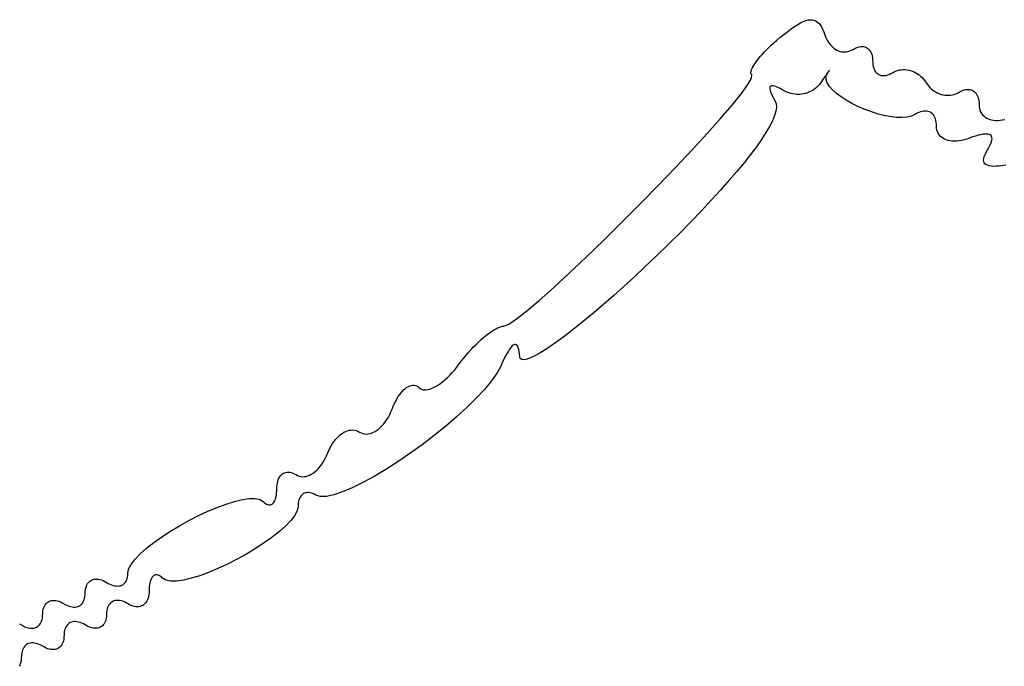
# Model space of a CAD drawing. Header units: metres. Extents: x 7 to 471, y 42 to 513.
# Tile 20 of 85: x 95 to 112, y 163 to 174. Entities that reach past the tile are written whole.
import ezdxf

# ---------------------------------------------------------------- set-up
doc = ezdxf.new("R2010")
doc.units = ezdxf.units.M

msp = doc.modelspace()

# ---------------------------------------------------------------- linework, layer by layer
for p, q in [((108.118, 173.47), (108.166, 173.497)), ((108.166, 173.497), (108.21, 173.518)), ((108.21, 173.518), (108.251, 173.534)), ((108.251, 173.534), (108.29, 173.544)), ((108.29, 173.544), (108.325, 173.549)), ((108.325, 173.549), (108.358, 173.549)), ((108.358, 173.549), (108.388, 173.543)), ((108.388, 173.543), (108.416, 173.531)), ((108.416, 173.531), (108.442, 173.514)), ((108.442, 173.514), (108.467, 173.492)), ((107.89, 173.306), (107.953, 173.355)), ((107.953, 173.355), (108.012, 173.399)), ((108.012, 173.399), (108.067, 173.437)), ((108.067, 173.437), (108.118, 173.47)), ((108.467, 173.492), (108.489, 173.465)), ((108.489, 173.465), (108.51, 173.431)), ((108.51, 173.431), (108.53, 173.393)), ((108.53, 173.393), (108.549, 173.349)), ((108.549, 173.349), (108.567, 173.3)), ((107.684, 173.13), (107.728, 173.171)), ((107.728, 173.171), (107.774, 173.211)), ((107.774, 173.211), (107.822, 173.252)), ((107.822, 173.252), (107.89, 173.306)), ((108.567, 173.3), (108.58, 173.264)), ((108.58, 173.264), (108.595, 173.231)), ((108.595, 173.231), (108.612, 173.2)), ((108.612, 173.2), (108.63, 173.17)), ((108.63, 173.17), (108.65, 173.144)), ((107.529, 172.974), (107.564, 173.012)), ((107.564, 173.012), (107.602, 173.051)), ((107.602, 173.051), (107.641, 173.09)), ((107.641, 173.09), (107.684, 173.13)), ((108.65, 173.144), (108.671, 173.119)), ((108.671, 173.119), (108.694, 173.097)), ((108.694, 173.097), (108.717, 173.077)), ((108.717, 173.077), (108.742, 173.06)), ((108.742, 173.06), (108.767, 173.046)), ((108.767, 173.046), (108.793, 173.034)), ((108.793, 173.034), (108.819, 173.024)), ((108.819, 173.024), (108.846, 173.018)), ((108.846, 173.018), (108.874, 173.014)), ((108.874, 173.014), (108.901, 173.014)), ((108.901, 173.014), (108.929, 173.016)), ((108.929, 173.016), (108.957, 173.021)), ((108.957, 173.021), (108.984, 173.03)), ((108.984, 173.03), (109.011, 173.041)), ((109.011, 173.041), (109.038, 173.056)), ((109.038, 173.056), (109.065, 173.071)), ((109.065, 173.071), (109.09, 173.083)), ((109.09, 173.083), (109.116, 173.092)), ((109.116, 173.092), (109.14, 173.099)), ((109.14, 173.099), (109.164, 173.103)), ((109.164, 173.103), (109.186, 173.103)), ((109.186, 173.103), (109.208, 173.102)), ((109.208, 173.102), (109.229, 173.097)), ((109.229, 173.097), (109.248, 173.091)), ((109.248, 173.091), (109.266, 173.081)), ((109.266, 173.081), (109.283, 173.069)), ((109.283, 173.069), (109.299, 173.055)), ((109.299, 173.055), (109.313, 173.039)), ((109.313, 173.039), (109.325, 173.02)), ((109.325, 173.02), (109.336, 172.999)), ((107.416, 172.834), (107.44, 172.867)), ((107.44, 172.867), (107.467, 172.902)), ((107.467, 172.902), (107.497, 172.937)), ((107.497, 172.937), (107.529, 172.974)), ((109.336, 172.999), (109.345, 172.975)), ((109.345, 172.975), (109.352, 172.95)), ((109.352, 172.95), (109.357, 172.922)), ((109.357, 172.922), (109.36, 172.893)), ((109.36, 172.893), (109.362, 172.83)), ((107.343, 172.677), (107.346, 172.698)), ((107.346, 172.698), (107.353, 172.721)), ((107.353, 172.721), (107.364, 172.746)), ((107.364, 172.746), (107.378, 172.773)), ((107.378, 172.773), (107.395, 172.803)), ((107.395, 172.803), (107.416, 172.834)), ((108.626, 172.687), (108.618, 172.675)), ((108.621, 172.675), (108.63, 172.688)), ((108.633, 172.697), (108.626, 172.687)), ((108.63, 172.688), (108.636, 172.698)), ((108.638, 172.704), (108.633, 172.697)), ((108.636, 172.698), (108.641, 172.705)), ((108.642, 172.709), (108.638, 172.704)), ((108.641, 172.705), (108.643, 172.71)), ((108.644, 172.712), (108.642, 172.709)), ((108.643, 172.71), (108.645, 172.712)), ((108.645, 172.712), (108.644, 172.712)), ((109.362, 172.83), (109.365, 172.8)), ((109.365, 172.8), (109.371, 172.773)), ((109.371, 172.773), (109.378, 172.747)), ((109.378, 172.747), (109.387, 172.724)), ((109.387, 172.724), (109.398, 172.703)), ((109.398, 172.703), (109.41, 172.684)), ((109.41, 172.684), (109.425, 172.668)), ((109.69, 172.67), (109.717, 172.685)), ((109.717, 172.685), (109.746, 172.698)), ((109.746, 172.698), (109.775, 172.708)), ((109.775, 172.708), (109.805, 172.715)), ((109.805, 172.715), (109.835, 172.72)), ((109.835, 172.72), (109.865, 172.722)), ((109.865, 172.722), (109.896, 172.722)), ((109.896, 172.722), (109.927, 172.719)), ((109.927, 172.719), (109.957, 172.714)), ((109.957, 172.714), (109.988, 172.706)), ((109.988, 172.706), (110.017, 172.696)), ((110.017, 172.696), (110.047, 172.684)), ((110.047, 172.684), (110.075, 172.669)), ((107.293, 172.474), (107.352, 172.578)), ((107.343, 172.659), (107.343, 172.677)), ((107.347, 172.644), (107.343, 172.659)), ((107.356, 172.632), (107.347, 172.644)), ((107.352, 172.578), (107.356, 172.632)), ((108.537, 172.558), (108.499, 172.503)), ((108.569, 172.605), (108.537, 172.558)), ((108.584, 172.626), (108.569, 172.605)), ((108.608, 172.661), (108.584, 172.626)), ((108.591, 172.61), (108.611, 172.66)), ((108.591, 172.557), (108.591, 172.61)), ((108.609, 172.501), (108.591, 172.557)), ((108.618, 172.675), (108.608, 172.661)), ((108.611, 172.66), (108.621, 172.675)), ((109.425, 172.668), (109.44, 172.654)), ((109.44, 172.654), (109.458, 172.642)), ((109.458, 172.642), (109.476, 172.633)), ((109.476, 172.633), (109.496, 172.626)), ((109.496, 172.626), (109.517, 172.622)), ((109.517, 172.622), (109.539, 172.621)), ((109.539, 172.621), (109.562, 172.622)), ((109.562, 172.622), (109.586, 172.626)), ((109.586, 172.626), (109.611, 172.632)), ((109.611, 172.632), (109.636, 172.642)), ((109.636, 172.642), (109.663, 172.654)), ((109.663, 172.654), (109.69, 172.67)), ((110.075, 172.669), (110.103, 172.653)), ((110.103, 172.653), (110.13, 172.634)), ((110.13, 172.634), (110.155, 172.613)), ((110.155, 172.613), (110.18, 172.59)), ((110.18, 172.59), (110.202, 172.565)), ((110.202, 172.565), (110.224, 172.537)), ((110.224, 172.537), (110.263, 172.479)), ((107.184, 172.324), (107.293, 172.474)), ((107.658, 172.428), (107.656, 172.414)), ((107.656, 172.414), (107.657, 172.397)), ((107.657, 172.397), (107.661, 172.377)), ((107.663, 172.439), (107.658, 172.428)), ((107.661, 172.377), (107.668, 172.354)), ((107.671, 172.447), (107.663, 172.439)), ((107.668, 172.354), (107.677, 172.329)), ((107.682, 172.452), (107.671, 172.447)), ((107.696, 172.454), (107.682, 172.452)), ((107.712, 172.453), (107.696, 172.454)), ((107.732, 172.448), (107.712, 172.453)), ((107.754, 172.441), (107.732, 172.448)), ((107.779, 172.431), (107.754, 172.441)), ((107.807, 172.417), (107.779, 172.431)), ((107.838, 172.401), (107.807, 172.417)), ((107.871, 172.381), (107.838, 172.401)), ((107.903, 172.362), (107.871, 172.381)), ((107.936, 172.347), (107.903, 172.362)), ((108.344, 172.365), (108.313, 172.35)), ((108.374, 172.382), (108.344, 172.365)), ((108.402, 172.402), (108.374, 172.382)), ((108.429, 172.424), (108.402, 172.402)), ((108.454, 172.448), (108.429, 172.424)), ((108.478, 172.474), (108.454, 172.448)), ((108.499, 172.503), (108.478, 172.474)), ((108.645, 172.443), (108.609, 172.501)), ((108.696, 172.385), (108.645, 172.443)), ((108.76, 172.327), (108.696, 172.385)), ((110.263, 172.479), (110.284, 172.452)), ((110.284, 172.452), (110.307, 172.427)), ((110.307, 172.427), (110.331, 172.404)), ((110.331, 172.404), (110.356, 172.383)), ((110.356, 172.383), (110.383, 172.364)), ((110.383, 172.364), (110.411, 172.347)), ((110.797, 172.347), (110.823, 172.362)), ((110.823, 172.362), (110.85, 172.374)), ((110.85, 172.374), (110.875, 172.384)), ((110.875, 172.384), (110.9, 172.39)), ((110.9, 172.39), (110.924, 172.393)), ((110.924, 172.393), (110.947, 172.394)), ((110.947, 172.394), (110.969, 172.392)), ((110.969, 172.392), (110.99, 172.387)), ((110.99, 172.387), (111.01, 172.38)), ((111.01, 172.38), (111.029, 172.369)), ((111.029, 172.369), (111.046, 172.357)), ((111.046, 172.357), (111.061, 172.342)), ((107.031, 172.134), (107.184, 172.324)), ((107.677, 172.329), (107.69, 172.3)), ((107.69, 172.3), (107.706, 172.269)), ((107.706, 172.269), (107.725, 172.235)), ((107.725, 172.235), (107.747, 172.198)), ((107.747, 172.198), (107.764, 172.154)), ((107.97, 172.334), (107.936, 172.347)), ((108.004, 172.324), (107.97, 172.334)), ((108.039, 172.317), (108.004, 172.324)), ((108.074, 172.312), (108.039, 172.317)), ((108.109, 172.31), (108.074, 172.312)), ((108.144, 172.311), (108.109, 172.31)), ((108.179, 172.313), (108.144, 172.311)), ((108.213, 172.319), (108.179, 172.313)), ((108.247, 172.327), (108.213, 172.319)), ((108.28, 172.337), (108.247, 172.327)), ((108.313, 172.35), (108.28, 172.337)), ((108.836, 172.269), (108.76, 172.327)), ((108.922, 172.214), (108.836, 172.269)), ((109.016, 172.16), (108.922, 172.214)), ((110.411, 172.347), (110.439, 172.333)), ((110.439, 172.333), (110.469, 172.321)), ((110.469, 172.321), (110.499, 172.311)), ((110.499, 172.311), (110.529, 172.303)), ((110.529, 172.303), (110.559, 172.298)), ((110.559, 172.298), (110.59, 172.295)), ((110.59, 172.295), (110.621, 172.295)), ((110.621, 172.295), (110.651, 172.297)), ((110.651, 172.297), (110.682, 172.302)), ((110.682, 172.302), (110.711, 172.309)), ((110.711, 172.309), (110.741, 172.319)), ((110.741, 172.319), (110.769, 172.332)), ((110.769, 172.332), (110.797, 172.347)), ((111.061, 172.342), (111.076, 172.324)), ((111.076, 172.324), (111.088, 172.304)), ((111.088, 172.304), (111.099, 172.282)), ((111.099, 172.282), (111.108, 172.258)), ((111.108, 172.258), (111.115, 172.231)), ((111.115, 172.231), (111.121, 172.202)), ((111.121, 172.202), (111.124, 172.172)), ((106.839, 171.911), (107.031, 172.134)), ((107.758, 172.034), (107.736, 171.959)), ((107.768, 172.099), (107.758, 172.034)), ((107.764, 172.154), (107.768, 172.099)), ((109.116, 172.111), (109.016, 172.16)), ((109.221, 172.065), (109.116, 172.111)), ((109.328, 172.024), (109.221, 172.065)), ((110.18, 172.028), (110.153, 172.021)), ((110.205, 172.032), (110.18, 172.028)), ((110.23, 172.034), (110.205, 172.032)), ((110.254, 172.033), (110.23, 172.034)), ((110.276, 172.029), (110.254, 172.033)), ((110.297, 172.022), (110.276, 172.029)), ((111.124, 172.172), (111.125, 172.139)), ((111.125, 172.139), (111.127, 172.106)), ((111.127, 172.106), (111.132, 172.075)), ((111.132, 172.075), (111.14, 172.046)), ((111.14, 172.046), (111.151, 172.019)), ((106.615, 171.66), (106.839, 171.911)), ((107.7, 171.874), (107.652, 171.78)), ((107.736, 171.959), (107.7, 171.874)), ((109.437, 171.99), (109.328, 172.024)), ((109.544, 171.962), (109.437, 171.99)), ((109.649, 171.941), (109.544, 171.962)), ((109.749, 171.929), (109.649, 171.941)), ((109.843, 171.926), (109.749, 171.929)), ((109.929, 171.933), (109.843, 171.926)), ((110.005, 171.951), (109.929, 171.933)), ((110.069, 171.981), (110.005, 171.951)), ((110.098, 171.997), (110.069, 171.981)), ((110.126, 172.01), (110.098, 171.997)), ((110.153, 172.021), (110.126, 172.01)), ((110.317, 172.013), (110.297, 172.022)), ((110.335, 172.001), (110.317, 172.013)), ((110.352, 171.986), (110.335, 172.001)), ((110.367, 171.97), (110.352, 171.986)), ((110.38, 171.95), (110.367, 171.97)), ((110.392, 171.928), (110.38, 171.95)), ((110.402, 171.904), (110.392, 171.928)), ((110.409, 171.878), (110.402, 171.904)), ((110.415, 171.849), (110.409, 171.878)), ((111.151, 172.019), (111.165, 171.994)), ((111.165, 171.994), (111.182, 171.972)), ((111.182, 171.972), (111.201, 171.952)), ((111.201, 171.952), (111.223, 171.934)), ((111.223, 171.934), (111.247, 171.918)), ((111.247, 171.918), (111.274, 171.905)), ((111.274, 171.905), (111.302, 171.895)), ((111.302, 171.895), (111.333, 171.887)), ((111.333, 171.887), (111.365, 171.881)), ((111.365, 171.881), (111.399, 171.879)), ((111.399, 171.879), (111.435, 171.879)), ((111.435, 171.879), (111.472, 171.881)), ((111.472, 171.881), (111.51, 171.887)), ((111.51, 171.887), (111.549, 171.896)), ((107.652, 171.78), (107.591, 171.677)), ((110.418, 171.819), (110.415, 171.849)), ((110.419, 171.786), (110.418, 171.819)), ((110.421, 171.753), (110.419, 171.786)), ((110.427, 171.722), (110.421, 171.753)), ((110.435, 171.693), (110.427, 171.722)), ((106.364, 171.387), (106.615, 171.66)), ((107.518, 171.564), (107.434, 171.443)), ((107.591, 171.677), (107.518, 171.564)), ((110.447, 171.667), (110.435, 171.693)), ((110.463, 171.642), (110.447, 171.667)), ((110.481, 171.62), (110.463, 171.642)), ((110.502, 171.601), (110.481, 171.62)), ((110.525, 171.584), (110.502, 171.601)), ((110.551, 171.569), (110.525, 171.584)), ((110.58, 171.557), (110.551, 171.569)), ((110.611, 171.547), (110.58, 171.557)), ((110.644, 171.54), (110.611, 171.547)), ((110.679, 171.536), (110.644, 171.54)), ((110.794, 171.539), (110.754, 171.535)), ((110.836, 171.546), (110.794, 171.539)), ((110.878, 171.556), (110.836, 171.546)), ((110.922, 171.569), (110.878, 171.556)), ((110.967, 171.585), (110.922, 171.569)), ((111.018, 171.604), (110.967, 171.585)), ((111.066, 171.619), (111.018, 171.604)), ((111.11, 171.632), (111.066, 171.619)), ((111.15, 171.642), (111.11, 171.632)), ((111.186, 171.649), (111.15, 171.642)), ((111.218, 171.652), (111.186, 171.649)), ((111.247, 171.653), (111.218, 171.652)), ((111.272, 171.651), (111.247, 171.653)), ((111.293, 171.645), (111.272, 171.651)), ((111.31, 171.637), (111.293, 171.645)), ((111.323, 171.626), (111.31, 171.637)), ((111.332, 171.611), (111.323, 171.626)), ((111.33, 171.524), (111.336, 171.55)), ((111.337, 171.594), (111.332, 171.611)), ((111.336, 171.55), (111.339, 171.574)), ((111.339, 171.574), (111.337, 171.594)), ((106.091, 171.098), (106.364, 171.387)), ((107.434, 171.443), (107.337, 171.314)), ((110.716, 171.534), (110.679, 171.536)), ((110.754, 171.535), (110.716, 171.534)), ((111.242, 171.351), (111.265, 171.39)), ((111.265, 171.39), (111.287, 171.428)), ((111.287, 171.428), (111.305, 171.463)), ((111.305, 171.463), (111.32, 171.495)), ((111.32, 171.495), (111.33, 171.524)), ((107.337, 171.314), (107.229, 171.177)), ((111.2, 171.223), (111.203, 171.25)), ((111.202, 171.199), (111.2, 171.223)), ((111.203, 171.25), (111.211, 171.281)), ((111.211, 171.281), (111.224, 171.314)), ((111.224, 171.314), (111.242, 171.351)), ((105.803, 170.798), (106.091, 171.098)), ((107.229, 171.177), (107.109, 171.032)), ((111.21, 171.178), (111.202, 171.199)), ((111.222, 171.16), (111.21, 171.178)), ((111.24, 171.145), (111.222, 171.16)), ((111.262, 171.134), (111.24, 171.145)), ((111.29, 171.125), (111.262, 171.134)), ((111.323, 171.12), (111.29, 171.125)), ((111.361, 171.117), (111.323, 171.12)), ((111.405, 171.118), (111.361, 171.117)), ((111.454, 171.121), (111.405, 171.118)), ((111.508, 171.128), (111.454, 171.121)), ((111.567, 171.138), (111.508, 171.128)), ((107.109, 171.032), (106.979, 170.88)), ((105.505, 170.494), (105.803, 170.798)), ((106.979, 170.88), (106.838, 170.72)), ((106.838, 170.72), (106.686, 170.554)), ((105.203, 170.19), (105.505, 170.494)), ((106.686, 170.554), (106.523, 170.381)), ((106.523, 170.381), (106.35, 170.201)), ((104.903, 169.894), (105.203, 170.19)), ((106.35, 170.201), (106.168, 170.016)), ((106.168, 170.016), (105.975, 169.825)), ((104.61, 169.611), (104.903, 169.894)), ((105.975, 169.825), (105.773, 169.628)), ((104.33, 169.345), (104.61, 169.611)), ((105.773, 169.628), (105.59, 169.454)), ((105.59, 169.454), (105.412, 169.287)), ((104.069, 169.105), (104.33, 169.345)), ((105.412, 169.287), (105.237, 169.127)), ((103.833, 168.894), (104.069, 169.105)), ((105.237, 169.127), (105.068, 168.975)), ((105.068, 168.975), (104.904, 168.831)), ((103.627, 168.72), (103.833, 168.894)), ((104.904, 168.831), (104.746, 168.696)), ((103.457, 168.587), (103.627, 168.72)), ((104.746, 168.696), (104.595, 168.57)), ((103.132, 168.432), (103.164, 168.447)), ((103.164, 168.447), (103.194, 168.458)), ((103.194, 168.458), (103.222, 168.466)), ((103.222, 168.466), (103.247, 168.469)), ((103.247, 168.469), (103.328, 168.501)), ((103.328, 168.501), (103.457, 168.587)), ((104.451, 168.454), (104.315, 168.348)), ((104.595, 168.57), (104.451, 168.454)), ((102.868, 168.241), (102.909, 168.277)), ((102.909, 168.277), (102.949, 168.31)), ((102.949, 168.31), (102.988, 168.34)), ((102.988, 168.34), (103.026, 168.368)), ((103.026, 168.368), (103.063, 168.393)), ((103.063, 168.393), (103.098, 168.414)), ((103.098, 168.414), (103.132, 168.432)), ((104.315, 168.348), (104.187, 168.252)), ((102.704, 168.079), (102.745, 168.122)), ((102.745, 168.122), (102.786, 168.164)), ((102.786, 168.164), (102.827, 168.204)), ((102.827, 168.204), (102.868, 168.241)), ((103.362, 168.113), (103.343, 168.087)), ((103.381, 168.134), (103.362, 168.113)), ((103.399, 168.15), (103.381, 168.134)), ((103.415, 168.16), (103.399, 168.15)), ((103.43, 168.165), (103.415, 168.16)), ((103.444, 168.164), (103.43, 168.165)), ((103.457, 168.158), (103.444, 168.164)), ((103.468, 168.147), (103.457, 168.158)), ((103.478, 168.13), (103.468, 168.147)), ((103.487, 168.108), (103.478, 168.13)), ((104.069, 168.167), (103.96, 168.093)), ((104.187, 168.252), (104.069, 168.167)), ((102.583, 167.939), (102.623, 167.987)), ((102.623, 167.987), (102.663, 168.033)), ((102.663, 168.033), (102.704, 168.079)), ((103.277, 167.976), (103.252, 167.928)), ((103.3, 168.018), (103.277, 167.976)), ((103.322, 168.055), (103.3, 168.018)), ((103.343, 168.087), (103.322, 168.055)), ((103.495, 168.08), (103.487, 168.108)), ((103.501, 168.047), (103.495, 168.08)), ((103.506, 168.008), (103.501, 168.047)), ((103.51, 167.964), (103.506, 168.008)), ((103.52, 167.932), (103.51, 167.964)), ((103.774, 167.982), (103.698, 167.945)), ((103.862, 168.031), (103.774, 167.982)), ((103.96, 168.093), (103.862, 168.031)), ((102.432, 167.744), (102.47, 167.79)), ((102.47, 167.79), (102.507, 167.84)), ((102.507, 167.84), (102.544, 167.89)), ((102.544, 167.89), (102.583, 167.939)), ((103.201, 167.816), (103.135, 167.694)), ((103.227, 167.875), (103.201, 167.816)), ((103.252, 167.928), (103.227, 167.875)), ((103.544, 167.914), (103.52, 167.932)), ((103.582, 167.91), (103.544, 167.914)), ((103.634, 167.921), (103.582, 167.91)), ((103.698, 167.945), (103.634, 167.921)), ((102.277, 167.584), (102.316, 167.62)), ((102.316, 167.62), (102.355, 167.658)), ((102.355, 167.658), (102.393, 167.7)), ((102.393, 167.7), (102.432, 167.744)), ((103.135, 167.694), (103.043, 167.561)), ((101.641, 167.453), (101.664, 167.468)), ((101.664, 167.468), (101.688, 167.479)), ((101.688, 167.479), (101.712, 167.486)), ((101.712, 167.486), (101.735, 167.489)), ((101.735, 167.489), (101.757, 167.489)), ((101.757, 167.489), (101.779, 167.485)), ((101.779, 167.485), (101.799, 167.477)), ((101.799, 167.477), (101.819, 167.465)), ((101.819, 167.465), (101.838, 167.449)), ((102.09, 167.453), (102.126, 167.473)), ((102.126, 167.473), (102.163, 167.495)), ((102.163, 167.495), (102.2, 167.522)), ((102.2, 167.522), (102.238, 167.551)), ((102.238, 167.551), (102.277, 167.584)), ((103.043, 167.561), (102.927, 167.419)), ((101.476, 167.263), (101.498, 167.3)), ((101.498, 167.3), (101.521, 167.333)), ((101.521, 167.333), (101.545, 167.363)), ((101.545, 167.363), (101.568, 167.39)), ((101.568, 167.39), (101.592, 167.415)), ((101.592, 167.415), (101.616, 167.436)), ((101.616, 167.436), (101.641, 167.453)), ((101.838, 167.449), (101.858, 167.433)), ((101.858, 167.433), (101.88, 167.421)), ((101.88, 167.421), (101.904, 167.414)), ((101.904, 167.414), (101.931, 167.411)), ((101.931, 167.411), (101.959, 167.411)), ((101.959, 167.411), (101.99, 167.416)), ((101.99, 167.416), (102.022, 167.425)), ((102.022, 167.425), (102.055, 167.437)), ((102.055, 167.437), (102.09, 167.453)), ((102.927, 167.419), (102.79, 167.271)), ((101.395, 167.093), (101.414, 167.139)), ((101.414, 167.139), (101.434, 167.183)), ((101.434, 167.183), (101.455, 167.225)), ((101.455, 167.225), (101.476, 167.263)), ((102.79, 167.271), (102.635, 167.118)), ((101.333, 166.96), (101.355, 167.002)), ((101.355, 167.002), (101.376, 167.046)), ((101.376, 167.046), (101.395, 167.093)), ((102.635, 167.118), (102.465, 166.962)), ((101.203, 166.79), (101.23, 166.819)), ((101.23, 166.819), (101.258, 166.85)), ((101.258, 166.85), (101.284, 166.884)), ((101.284, 166.884), (101.309, 166.921)), ((101.309, 166.921), (101.333, 166.96)), ((102.282, 166.806), (102.09, 166.652)), ((102.465, 166.962), (102.282, 166.806)), ((100.485, 166.618), (100.512, 166.645)), ((100.512, 166.645), (100.54, 166.669)), ((100.54, 166.669), (100.568, 166.689)), ((100.568, 166.689), (100.597, 166.707)), ((100.597, 166.707), (100.626, 166.722)), ((100.626, 166.722), (100.656, 166.733)), ((100.656, 166.733), (100.685, 166.741)), ((100.685, 166.741), (100.715, 166.745)), ((100.715, 166.745), (100.744, 166.746)), ((100.744, 166.746), (100.773, 166.743)), ((100.773, 166.743), (100.801, 166.736)), ((100.801, 166.736), (100.828, 166.726)), ((100.828, 166.726), (100.855, 166.712)), ((100.855, 166.712), (100.882, 166.698)), ((100.882, 166.698), (100.909, 166.688)), ((100.909, 166.688), (100.938, 166.682)), ((100.938, 166.682), (100.967, 166.679)), ((100.967, 166.679), (100.996, 166.681)), ((100.996, 166.681), (101.026, 166.686)), ((101.026, 166.686), (101.056, 166.695)), ((101.056, 166.695), (101.085, 166.708)), ((101.085, 166.708), (101.115, 166.723)), ((101.115, 166.723), (101.145, 166.743)), ((101.145, 166.743), (101.174, 166.765)), ((101.174, 166.765), (101.203, 166.79)), ((102.09, 166.652), (101.892, 166.501)), ((100.364, 166.445), (100.386, 166.485)), ((100.386, 166.485), (100.409, 166.522)), ((100.409, 166.522), (100.433, 166.557)), ((100.433, 166.557), (100.458, 166.589)), ((100.458, 166.589), (100.485, 166.618)), ((101.892, 166.501), (101.691, 166.356)), ((100.288, 166.273), (100.307, 166.315)), ((100.307, 166.315), (100.344, 166.403)), ((100.344, 166.403), (100.364, 166.445)), ((101.691, 166.356), (101.489, 166.218)), ((100.194, 166.129), (100.219, 166.161)), ((100.219, 166.161), (100.243, 166.196)), ((100.243, 166.196), (100.266, 166.233)), ((100.266, 166.233), (100.288, 166.273)), ((101.489, 166.218), (101.289, 166.091)), ((99.5445, 165.985), (99.5596, 166.001)), ((99.5596, 166.001), (99.5761, 166.016)), ((99.5761, 166.016), (99.5939, 166.027)), ((99.5939, 166.027), (99.6129, 166.036)), ((99.6129, 166.036), (99.6331, 166.042)), ((99.6331, 166.042), (99.6543, 166.046)), ((99.6543, 166.046), (99.6765, 166.046)), ((99.6765, 166.046), (99.6996, 166.044)), ((99.6996, 166.044), (99.7234, 166.039)), ((99.7234, 166.039), (99.748, 166.031)), ((99.748, 166.031), (99.7733, 166.019)), ((99.7733, 166.019), (99.7991, 166.005)), ((99.7991, 166.005), (99.8256, 165.991)), ((99.8256, 165.991), (99.8529, 165.98)), ((99.9969, 165.985), (100.026, 165.996)), ((100.026, 165.996), (100.055, 166.011)), ((100.055, 166.011), (100.084, 166.028)), ((100.084, 166.028), (100.112, 166.049)), ((100.112, 166.049), (100.14, 166.073)), ((100.14, 166.073), (100.167, 166.099)), ((100.167, 166.099), (100.194, 166.129)), ((101.289, 166.091), (101.095, 165.975)), ((99.4844, 165.802), (99.4875, 165.835)), ((99.4875, 165.835), (99.4926, 165.865)), ((99.4926, 165.865), (99.4995, 165.894)), ((99.4995, 165.894), (99.5083, 165.92)), ((99.5083, 165.92), (99.5187, 165.944)), ((99.5187, 165.944), (99.5308, 165.965)), ((99.5308, 165.965), (99.5445, 165.985)), ((99.8529, 165.98), (99.881, 165.974)), ((99.881, 165.974), (99.9095, 165.971)), ((99.9095, 165.971), (99.9384, 165.972)), ((99.9384, 165.972), (99.9676, 165.977)), ((99.9676, 165.977), (99.9969, 165.985)), ((100.909, 165.873), (100.734, 165.786)), ((101.095, 165.975), (100.909, 165.873)), ((99.472, 165.643), (99.4769, 165.67)), ((99.4769, 165.67), (99.4804, 165.7)), ((99.4804, 165.7), (99.4826, 165.733)), ((99.4826, 165.733), (99.4833, 165.767)), ((99.4833, 165.767), (99.4844, 165.802)), ((99.893, 165.662), (99.8803, 165.647)), ((99.9071, 165.676), (99.893, 165.662)), ((99.9224, 165.687), (99.9071, 165.676)), ((99.939, 165.696), (99.9224, 165.687)), ((99.9567, 165.702), (99.939, 165.696)), ((99.9755, 165.706), (99.9567, 165.702)), ((99.9952, 165.708), (99.9755, 165.706)), ((100.016, 165.707), (99.9952, 165.708)), ((100.037, 165.704), (100.016, 165.707)), ((100.06, 165.698), (100.037, 165.704)), ((100.082, 165.69), (100.06, 165.698)), ((100.106, 165.679), (100.082, 165.69)), ((100.13, 165.665), (100.106, 165.679)), ((100.205, 165.642), (100.13, 165.665)), ((100.429, 165.67), (100.306, 165.644)), ((100.573, 165.718), (100.429, 165.67)), ((100.734, 165.786), (100.573, 165.718)), ((98.496, 165.463), (98.6446, 165.517)), ((98.6446, 165.517), (98.7846, 165.561)), ((98.7846, 165.561), (98.9134, 165.591)), ((98.9134, 165.591), (99.0283, 165.607)), ((99.0283, 165.607), (99.1265, 165.608)), ((99.1265, 165.608), (99.2053, 165.591)), ((99.2053, 165.591), (99.2621, 165.556)), ((99.2621, 165.556), (99.2802, 165.54)), ((99.2802, 165.54), (99.2979, 165.526)), ((99.2979, 165.526), (99.3151, 165.516)), ((99.3151, 165.516), (99.3319, 165.509)), ((99.3319, 165.509), (99.348, 165.505)), ((99.348, 165.505), (99.3636, 165.503)), ((99.3636, 165.503), (99.3784, 165.505)), ((99.3784, 165.505), (99.3926, 165.51)), ((99.3926, 165.51), (99.4059, 165.517)), ((99.4059, 165.517), (99.4184, 165.527)), ((99.4184, 165.527), (99.4299, 165.54)), ((99.4299, 165.54), (99.4405, 165.555)), ((99.4405, 165.555), (99.4501, 165.573)), ((99.4501, 165.573), (99.4586, 165.594)), ((99.4586, 165.594), (99.4659, 165.617)), ((99.4659, 165.617), (99.472, 165.643)), ((99.8371, 165.512), (99.8361, 165.483)), ((99.84, 165.539), (99.8371, 165.512)), ((99.8447, 165.565), (99.84, 165.539)), ((99.8512, 165.588), (99.8447, 165.565)), ((99.8593, 165.61), (99.8512, 165.588)), ((99.869, 165.629), (99.8593, 165.61)), ((99.8803, 165.647), (99.869, 165.629)), ((100.306, 165.644), (100.205, 165.642)), ((98.1839, 165.325), (98.3415, 165.398)), ((98.3415, 165.398), (98.496, 165.463)), ((99.8219, 165.41), (99.7812, 165.33)), ((99.8361, 165.483), (99.8219, 165.41)), ((97.87, 165.158), (98.0258, 165.244)), ((98.0258, 165.244), (98.1839, 165.325)), ((99.7167, 165.244), (99.631, 165.154)), ((99.7812, 165.33), (99.7167, 165.244)), ((97.5759, 164.975), (97.7191, 165.068)), ((97.7191, 165.068), (97.87, 165.158)), ((99.5269, 165.061), (99.407, 164.967)), ((99.631, 165.154), (99.5269, 165.061)), ((97.3231, 164.786), (97.443, 164.88)), ((97.443, 164.88), (97.5759, 164.975)), ((99.2741, 164.872), (99.1309, 164.779)), ((99.407, 164.967), (99.2741, 164.872)), ((97.1333, 164.603), (97.219, 164.693)), ((97.219, 164.693), (97.3231, 164.786)), ((98.98, 164.689), (98.8242, 164.603)), ((99.1309, 164.779), (98.98, 164.689)), ((97.0688, 164.517), (97.1333, 164.603)), ((98.6661, 164.523), (98.5085, 164.449)), ((98.8242, 164.603), (98.6661, 164.523)), ((97.0127, 164.335), (97.0139, 164.364)), ((97.0139, 164.364), (97.028, 164.437)), ((97.028, 164.437), (97.0688, 164.517)), ((98.354, 164.385), (98.2054, 164.33)), ((98.5085, 164.449), (98.354, 164.385)), ((96.3362, 164.178), (96.3479, 164.198)), ((96.3479, 164.198), (96.3614, 164.216)), ((96.3614, 164.216), (96.3766, 164.232)), ((96.3766, 164.232), (96.3935, 164.245)), ((96.3935, 164.245), (96.412, 164.256)), ((96.412, 164.256), (96.4319, 164.265)), ((96.4319, 164.265), (96.4531, 164.27)), ((96.4531, 164.27), (96.4756, 164.273)), ((96.4756, 164.273), (96.4993, 164.274)), ((96.4993, 164.274), (96.5241, 164.272)), ((96.5241, 164.272), (96.5499, 164.267)), ((96.5499, 164.267), (96.5766, 164.259)), ((96.5766, 164.259), (96.6041, 164.248)), ((96.6041, 164.248), (96.6323, 164.235)), ((96.6323, 164.235), (96.6611, 164.218)), ((96.6611, 164.218), (96.6899, 164.201)), ((96.6899, 164.201), (96.7181, 164.188)), ((96.9456, 164.192), (96.9608, 164.206)), ((96.9608, 164.206), (96.9743, 164.222)), ((96.9743, 164.222), (96.986, 164.24)), ((96.986, 164.24), (96.9958, 164.261)), ((96.9958, 164.261), (97.0036, 164.284)), ((97.0036, 164.284), (97.0092, 164.308)), ((97.0092, 164.308), (97.0127, 164.335)), ((97.378, 164.205), (97.3731, 164.177)), ((97.3841, 164.23), (97.378, 164.205)), ((97.3914, 164.253), (97.3841, 164.23)), ((97.3999, 164.274), (97.3914, 164.253)), ((97.4095, 164.292), (97.3999, 164.274)), ((97.4201, 164.307), (97.4095, 164.292)), ((97.4316, 164.32), (97.4201, 164.307)), ((97.4441, 164.33), (97.4316, 164.32)), ((97.4574, 164.338), (97.4441, 164.33)), ((97.4715, 164.342), (97.4574, 164.338)), ((97.4864, 164.344), (97.4715, 164.342)), ((97.5019, 164.343), (97.4864, 164.344)), ((97.5181, 164.339), (97.5019, 164.343)), ((97.5348, 164.331), (97.5181, 164.339)), ((97.5521, 164.321), (97.5348, 164.331)), ((97.5698, 164.308), (97.5521, 164.321)), ((97.5878, 164.291), (97.5698, 164.308)), ((97.6447, 164.256), (97.5878, 164.291)), ((97.7235, 164.239), (97.6447, 164.256)), ((97.8217, 164.24), (97.7235, 164.239)), ((97.9365, 164.256), (97.8217, 164.24)), ((98.0654, 164.287), (97.9365, 164.256)), ((98.2054, 164.33), (98.0654, 164.287)), ((96.3071, 164.01), (96.3095, 164.073)), ((96.3095, 164.073), (96.313, 164.103)), ((96.313, 164.103), (96.3186, 164.13)), ((96.3186, 164.13), (96.3264, 164.155)), ((96.3264, 164.155), (96.3362, 164.178)), ((96.7181, 164.188), (96.7456, 164.176)), ((96.7456, 164.176), (96.7723, 164.168)), ((96.7723, 164.168), (96.7981, 164.162)), ((96.7981, 164.162), (96.8229, 164.159)), ((96.8229, 164.159), (96.8466, 164.158)), ((96.8466, 164.158), (96.8691, 164.16)), ((96.8691, 164.16), (96.8904, 164.164)), ((96.8904, 164.164), (96.9102, 164.171)), ((96.9102, 164.171), (96.9287, 164.18)), ((96.9287, 164.18), (96.9456, 164.192)), ((97.3655, 164.045), (97.362, 164.013)), ((97.3667, 164.08), (97.3655, 164.045)), ((97.3674, 164.114), (97.3667, 164.08)), ((97.3696, 164.147), (97.3674, 164.114)), ((97.3731, 164.177), (97.3696, 164.147)), ((95.6558, 163.863), (95.6711, 163.879)), ((95.6711, 163.879), (95.688, 163.893)), ((95.688, 163.893), (95.7064, 163.903)), ((95.7064, 163.903), (95.7263, 163.912)), ((95.7263, 163.912), (95.7475, 163.917)), ((95.7475, 163.917), (95.7701, 163.921)), ((95.7701, 163.921), (95.7938, 163.921)), ((95.7938, 163.921), (95.8186, 163.919)), ((95.8186, 163.919), (95.8443, 163.914)), ((95.8443, 163.914), (95.871, 163.906)), ((95.871, 163.906), (95.8985, 163.895)), ((95.8985, 163.895), (95.9267, 163.882)), ((95.9267, 163.882), (95.9844, 163.849)), ((96.24, 163.851), (96.2553, 163.867)), ((96.2553, 163.867), (96.2688, 163.885)), ((96.2688, 163.885), (96.2805, 163.906)), ((96.2805, 163.906), (96.2903, 163.928)), ((96.2903, 163.928), (96.298, 163.954)), ((96.298, 163.954), (96.3037, 163.981)), ((96.3037, 163.981), (96.3071, 164.01)), ((96.7294, 163.879), (96.7142, 163.863)), ((96.7463, 163.893), (96.7294, 163.879)), ((96.7647, 163.903), (96.7463, 163.893)), ((96.7846, 163.912), (96.7647, 163.903)), ((96.8059, 163.917), (96.7846, 163.912)), ((96.8284, 163.921), (96.8059, 163.917)), ((96.8521, 163.921), (96.8284, 163.921)), ((96.8769, 163.919), (96.8521, 163.921)), ((96.9027, 163.914), (96.8769, 163.919)), ((96.9294, 163.906), (96.9027, 163.914)), ((96.9568, 163.895), (96.9294, 163.906)), ((96.9851, 163.882), (96.9568, 163.895)), ((97.0139, 163.865), (96.9851, 163.882)), ((97.2984, 163.867), (97.2815, 163.851)), ((97.3136, 163.885), (97.2984, 163.867)), ((97.3271, 163.906), (97.3136, 163.885)), ((97.3388, 163.929), (97.3271, 163.906)), ((97.3486, 163.955), (97.3388, 163.929)), ((97.3564, 163.983), (97.3486, 163.955)), ((97.362, 164.013), (97.3564, 163.983)), ((95.6016, 163.657), (95.6039, 163.72)), ((95.6039, 163.72), (95.6074, 163.75)), ((95.6074, 163.75), (95.6131, 163.777)), ((95.6131, 163.777), (95.6208, 163.802)), ((95.6208, 163.802), (95.6306, 163.825)), ((95.6306, 163.825), (95.6423, 163.845)), ((95.6423, 163.845), (95.6558, 163.863)), ((95.9844, 163.849), (96.0126, 163.835)), ((96.0126, 163.835), (96.0401, 163.825)), ((96.0401, 163.825), (96.0667, 163.817)), ((96.0667, 163.817), (96.0925, 163.812)), ((96.0925, 163.812), (96.1173, 163.809)), ((96.1173, 163.809), (96.141, 163.81)), ((96.141, 163.81), (96.1635, 163.813)), ((96.1635, 163.813), (96.1848, 163.819)), ((96.1848, 163.819), (96.2047, 163.827)), ((96.2047, 163.827), (96.2231, 163.838)), ((96.2231, 163.838), (96.24, 163.851)), ((96.6623, 163.72), (96.6599, 163.657)), ((96.6657, 163.75), (96.6623, 163.72)), ((96.6714, 163.777), (96.6657, 163.75)), ((96.6792, 163.802), (96.6714, 163.777)), ((96.6889, 163.825), (96.6792, 163.802)), ((96.7006, 163.845), (96.6889, 163.825)), ((96.7142, 163.863), (96.7006, 163.845)), ((97.0427, 163.849), (97.0139, 163.865)), ((97.0709, 163.836), (97.0427, 163.849)), ((97.0984, 163.826), (97.0709, 163.836)), ((97.1251, 163.819), (97.0984, 163.826)), ((97.1509, 163.815), (97.1251, 163.819)), ((97.1756, 163.814), (97.1509, 163.815)), ((97.1994, 163.816), (97.1756, 163.814)), ((97.2219, 163.82), (97.1994, 163.816)), ((97.2431, 163.828), (97.2219, 163.82)), ((97.263, 163.838), (97.2431, 163.828)), ((97.2815, 163.851), (97.263, 163.838)), ((95.5632, 163.532), (95.5749, 163.553)), ((95.5749, 163.553), (95.5847, 163.576)), ((95.5847, 163.576), (95.5925, 163.601)), ((95.5925, 163.601), (95.5981, 163.628)), ((95.5981, 163.628), (95.6016, 163.657)), ((96.0407, 163.54), (96.0238, 163.526)), ((96.0592, 163.551), (96.0407, 163.54)), ((96.0791, 163.559), (96.0592, 163.551)), ((96.1003, 163.565), (96.0791, 163.559)), ((96.1228, 163.568), (96.1003, 163.565)), ((96.1466, 163.568), (96.1228, 163.568)), ((96.1714, 163.566), (96.1466, 163.568)), ((96.1971, 163.561), (96.1714, 163.566)), ((96.2238, 163.553), (96.1971, 163.561)), ((96.2513, 163.543), (96.2238, 163.553)), ((96.2795, 163.529), (96.2513, 163.543)), ((96.6333, 163.553), (96.6216, 163.532)), ((96.643, 163.576), (96.6333, 163.553)), ((96.6508, 163.601), (96.643, 163.576)), ((96.6565, 163.628), (96.6508, 163.601)), ((96.6599, 163.657), (96.6565, 163.628)), ((95.2212, 163.529), (95.2788, 163.496)), ((95.2788, 163.496), (95.307, 163.482)), ((95.307, 163.482), (95.3345, 163.472)), ((95.3345, 163.472), (95.3612, 163.464)), ((95.3612, 163.464), (95.387, 163.459)), ((95.387, 163.459), (95.4118, 163.457)), ((95.4118, 163.457), (95.4355, 163.457)), ((95.4355, 163.457), (95.458, 163.46)), ((95.458, 163.46), (95.4792, 163.466)), ((95.4792, 163.466), (95.4991, 163.474)), ((95.4991, 163.474), (95.5176, 163.485)), ((95.5176, 163.485), (95.5345, 163.499)), ((95.5345, 163.499), (95.5497, 163.514)), ((95.5497, 163.514), (95.5632, 163.532)), ((95.9602, 163.397), (95.9567, 163.368)), ((95.9659, 163.424), (95.9602, 163.397)), ((95.9736, 163.449), (95.9659, 163.424)), ((95.9834, 163.472), (95.9736, 163.449)), ((95.9951, 163.493), (95.9834, 163.472)), ((96.0086, 163.511), (95.9951, 163.493)), ((96.0238, 163.526), (96.0086, 163.511)), ((96.3371, 163.496), (96.2795, 163.529)), ((96.3654, 163.482), (96.3371, 163.496)), ((96.3928, 163.472), (96.3654, 163.482)), ((96.4195, 163.464), (96.3928, 163.472)), ((96.4453, 163.459), (96.4195, 163.464)), ((96.4701, 163.457), (96.4453, 163.459)), ((96.4938, 163.457), (96.4701, 163.457)), ((96.5163, 163.46), (96.4938, 163.457)), ((96.5376, 163.466), (96.5163, 163.46)), ((96.5575, 163.474), (96.5376, 163.466)), ((96.5759, 163.485), (96.5575, 163.474)), ((96.5928, 163.499), (96.5759, 163.485)), ((96.6081, 163.514), (96.5928, 163.499)), ((96.6216, 163.532), (96.6081, 163.514)), ((95.4173, 163.215), (95.3948, 163.212)), ((95.441, 163.216), (95.4173, 163.215)), ((95.4658, 163.213), (95.441, 163.216)), ((95.9375, 163.223), (95.9277, 163.2)), ((95.9453, 163.248), (95.9375, 163.223)), ((95.9509, 163.275), (95.9453, 163.248)), ((95.9544, 163.305), (95.9509, 163.275)), ((95.9567, 163.368), (95.9544, 163.305)), ((95.2603, 163.071), (95.2546, 163.044)), ((95.2681, 163.096), (95.2603, 163.071)), ((95.2778, 163.119), (95.2681, 163.096)), ((95.2895, 163.14), (95.2778, 163.119)), ((95.303, 163.158), (95.2895, 163.14)), ((95.3183, 163.174), (95.303, 163.158)), ((95.3352, 163.187), (95.3183, 163.174)), ((95.3536, 163.198), (95.3352, 163.187)), ((95.3735, 163.206), (95.3536, 163.198)), ((95.3948, 163.212), (95.3735, 163.206)), ((95.4916, 163.208), (95.4658, 163.213)), ((95.5182, 163.2), (95.4916, 163.208)), ((95.5457, 163.19), (95.5182, 163.2)), ((95.5739, 163.176), (95.5457, 163.19)), ((95.6316, 163.143), (95.5739, 163.176)), ((95.6598, 163.13), (95.6316, 163.143)), ((95.6873, 163.119), (95.6598, 163.13)), ((95.714, 163.111), (95.6873, 163.119)), ((95.7397, 163.106), (95.714, 163.111)), ((95.7645, 163.104), (95.7397, 163.106)), ((95.7882, 163.104), (95.7645, 163.104)), ((95.8108, 163.107), (95.7882, 163.104)), ((95.832, 163.113), (95.8108, 163.107)), ((95.8519, 163.122), (95.832, 163.113)), ((95.8704, 163.132), (95.8519, 163.122)), ((95.8873, 163.146), (95.8704, 163.132)), ((95.9025, 163.161), (95.8873, 163.146)), ((95.916, 163.18), (95.9025, 163.161)), ((95.9277, 163.2), (95.916, 163.18)), ((95.2397, 162.895), (95.2319, 162.87)), ((95.2453, 162.922), (95.2397, 162.895)), ((95.2488, 162.952), (95.2453, 162.922)), ((95.2512, 163.015), (95.2488, 162.952)), ((95.2546, 163.044), (95.2512, 163.015)), ((95.2222, 162.847), (95.2105, 162.827)), ((95.2319, 162.87), (95.2222, 162.847))]:
    msp.add_line(p, q)

doc.saveas('drawing.dxf')
